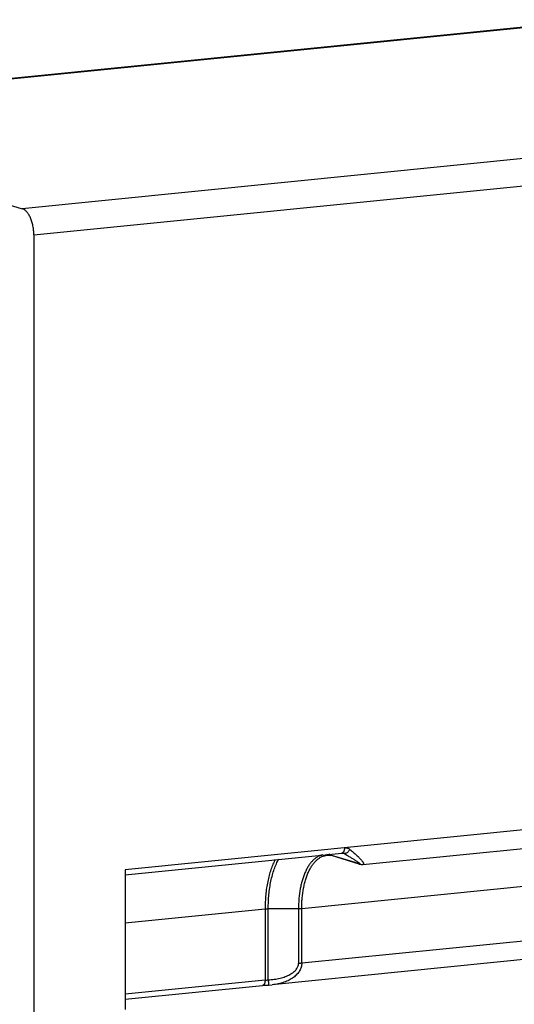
# Model space of a CAD drawing. Header units: millimetres. Extents: x 2798 to 3316, y 1544 to 1917.
# Tile 4 of 21: x 2835 to 2846, y 1563 to 1586. Entities that reach past the tile are written whole.
import ezdxf

# ---------------------------------------------------------------- set-up
doc = ezdxf.new("R2010")
doc.units = ezdxf.units.MM
doc.layers.add('_39061', color=7, linetype='Continuous')

msp = doc.modelspace()

# ---------------------------------------------------------------- linework, layer by layer
at = {"layer": '_39061', "color": 7, "linetype": 'Continuous'}
for p, q in [((2829.1458, 1584.01281), (2848.41487, 1585.94465)), ((2834.49097, 1584.55981), (2848.36, 1585.95026)), ((2825.29574, 1584.30255), (2834.74574, 1581.46029)), ((2856.17987, 1583.60919), (2834.74574, 1581.46029)), ((2835.02074, 1580.83594), (2856.45487, 1582.98484)), ((2835.02074, 1580.83594), (2835.02074, 1562.22307)), ((2856.45487, 1567.69077), (2837.1858, 1565.75893)), ((2842.83412, 1565.88274), (2856.23474, 1567.22623)), ((2841.38128, 1564.83642), (2854.76987, 1566.17871)), ((2837.1858, 1565.63826), (2842.33663, 1566.15466)), ((2842.06633, 1566.10134), (2842.02639, 1566.12356)), ((2842.72633, 1565.90283), (2842.06633, 1566.10134)), ((2842.08808, 1566.09214), (2842.06633, 1566.10134)), ((2842.74808, 1565.89363), (2842.08808, 1566.09214)), ((2842.34805, 1566.15451), (2842.38561, 1566.14322)), ((2842.36474, 1566.15215), (2842.36445, 1566.15224)), ((2842.38561, 1566.14322), (2842.36474, 1566.15215)), ((2837.1858, 1565.75893), (2837.1858, 1562.44013)), ((2842.72633, 1565.90283), (2842.74786, 1565.8937)), ((2842.74786, 1565.8937), (2842.75798, 1565.89079)), ((2842.75798, 1565.89079), (2842.79257, 1565.88359)), ((2842.79257, 1565.88359), (2842.83419, 1565.88277)), ((2837.1858, 1564.49601), (2840.51167, 1564.82945)), ((2840.51167, 1564.82945), (2840.51167, 1563.13558)), ((2840.58667, 1564.83293), (2841.30628, 1564.83293)), ((2840.58667, 1563.14106), (2840.58667, 1564.83293)), ((2841.30628, 1564.83293), (2841.30628, 1563.53299)), ((2854.76987, 1564.87876), (2841.38128, 1563.53648)), ((2841.38128, 1563.53648), (2841.38128, 1564.83642)), ((2854.54974, 1564.41422), (2840.67986, 1563.02368)), ((2840.51167, 1563.13558), (2837.1858, 1562.80214)), ((2837.1858, 1562.68146), (2840.45163, 1563.00888)), ((2840.59412, 1563.0173), (2840.6796, 1563.02373))]:
    msp.add_line(p, q, dxfattribs=at)
for points in [[(2842.33664, 1566.15466), (2842.3539, 1566.15443), (2842.36443, 1566.15222)], [(2840.45161, 1563.00888), (2840.49806, 1563.01247), (2840.56819, 1563.01604), (2840.59412, 1563.01729)]]:
    msp.add_lwpolyline(points, dxfattribs=at)
msp.add_arc((2841.99859, 1565.79547), 0.30987, 73.214646, 77.579915, dxfattribs=at)
for points, knots in [([(2835.02074, 1580.83594), (2835.02074, 1580.87172), (2835.01715, 1580.94339), (2835.00171, 1581.04884), (2834.98059, 1581.13379), (2834.95897, 1581.19792), (2834.94093, 1581.24272), (2834.92101, 1581.28441), (2834.89943, 1581.32262), (2834.87637, 1581.35698), (2834.85205, 1581.38715), (2834.82666, 1581.41289), (2834.79301, 1581.43987), (2834.76484, 1581.45455), (2834.74574, 1581.46029)], [0, 0, 0, 0, 0.14965141, 0.29951735, 0.44505076, 0.51499135, 0.58241027, 0.64688777, 0.70809382, 0.76575736, 0.81971599, 0.86995464, 0.9165825, 1, 1, 1, 1]), ([(2842.35118, 1566.15924), (2842.34887, 1566.15798), (2842.34415, 1566.15594), (2842.3391, 1566.15491), (2842.33663, 1566.15467)], [0, 0, 0, 0, 0.5140042, 1, 1, 1, 1]), ([(2842.39667, 1566.28135), (2842.39667, 1566.27489), (2842.39623, 1566.26188), (2842.39419, 1566.24253), (2842.39061, 1566.22371), (2842.38544, 1566.20609), (2842.37886, 1566.19028), (2842.37088, 1566.1769), (2842.36175, 1566.16641), (2842.35474, 1566.16118), (2842.35118, 1566.15924)], [0, 0, 0, 0, 0.14323595, 0.28790513, 0.43027346, 0.56679277, 0.69385821, 0.8085392, 0.91018984, 1, 1, 1, 1]), ([(2842.52518, 1566.24037), (2842.52102, 1566.23273), (2842.51181, 1566.21762), (2842.49577, 1566.19633), (2842.47757, 1566.17715), (2842.45812, 1566.16112), (2842.44105, 1566.15103), (2842.42764, 1566.14545), (2842.41554, 1566.1418), (2842.40135, 1566.14005), (2842.39042, 1566.14168), (2842.38561, 1566.14322)], [0, 0, 0, 0, 0.14380793, 0.29229013, 0.43989048, 0.58021336, 0.70780744, 0.766013, 0.82015849, 0.91643988, 1, 1, 1, 1]), ([(2842.39667, 1566.28135), (2842.4083, 1566.28251), (2842.43174, 1566.28229), (2842.46022, 1566.27594), (2842.48172, 1566.26763), (2842.50216, 1566.25733), (2842.51635, 1566.24756), (2842.52518, 1566.24037)], [0, 0, 0, 0, 0.25354552, 0.50402891, 0.62864034, 0.75290086, 1, 1, 1, 1]), ([(2842.52518, 1566.24037), (2842.5533, 1566.21707), (2842.59441, 1566.18239), (2842.64723, 1566.13605), (2842.68382, 1566.10287), (2842.71781, 1566.07069), (2842.74893, 1566.03972), (2842.77694, 1566.01033), (2842.79418, 1565.99096), (2842.80215, 1565.98154)], [0, 0, 0, 0, 0.28868232, 0.42510774, 0.55546858, 0.67907648, 0.7950813, 0.90247356, 1, 1, 1, 1]), ([(2840.75304, 1566.00308), (2840.73322, 1565.96531), (2840.69584, 1565.88561), (2840.64782, 1565.75866), (2840.60649, 1565.62172), (2840.57223, 1565.47591), (2840.54528, 1565.32239), (2840.5259, 1565.16241), (2840.51424, 1564.99737), (2840.51167, 1564.88576), (2840.51167, 1564.82945)], [0, 0, 0, 0, 0.10585263, 0.21814993, 0.3365299, 0.46053145, 0.58959904, 0.72311114, 0.86025231, 1, 1, 1, 1]), ([(2840.58667, 1564.83293), (2840.58667, 1564.88983), (2840.58932, 1565.00255), (2840.60135, 1565.16917), (2840.62134, 1565.33051), (2840.64912, 1565.48509), (2840.68442, 1565.63161), (2840.72699, 1565.76886), (2840.7764, 1565.89566), (2840.81489, 1565.975), (2840.83529, 1566.01249)], [0, 0, 0, 0, 0.14026197, 0.27782895, 0.41163421, 0.54083978, 0.66480004, 0.78294233, 0.89479474, 1, 1, 1, 1]), ([(2841.88271, 1566.11223), (2841.86216, 1566.10833), (2841.82103, 1566.09684), (2841.76178, 1566.06939), (2841.70478, 1566.03181), (2841.65044, 1565.98445), (2841.59904, 1565.9277), (2841.55094, 1565.86191), (2841.50641, 1565.78758), (2841.46573, 1565.70518), (2841.42919, 1565.61528), (2841.397, 1565.51849), (2841.36939, 1565.41547), (2841.33843, 1565.26831), (2841.31819, 1565.11424), (2841.30799, 1564.9554), (2841.30628, 1564.87397), (2841.30628, 1564.83293)], [0, 0, 0, 0, 0.04191548, 0.08512182, 0.13037035, 0.17825641, 0.22920386, 0.28350428, 0.34130422, 0.40264113, 0.46746683, 0.53562822, 0.60691868, 0.68109073, 0.83686203, 0.91775853, 1, 1, 1, 1]), ([(2841.38128, 1564.83642), (2841.38128, 1564.87823), (2841.38308, 1564.96113), (2841.3938, 1565.12266), (2841.41505, 1565.2791), (2841.44758, 1565.42809), (2841.47655, 1565.53196), (2841.5103, 1565.62915), (2841.54856, 1565.71894), (2841.59111, 1565.80068), (2841.63762, 1565.8738), (2841.6878, 1565.93776), (2841.74134, 1565.99208), (2841.79785, 1566.03636), (2841.85701, 1566.07019), (2841.91836, 1566.09324), (2841.96061, 1566.10126), (2841.98165, 1566.10336)], [0, 0, 0, 0, 0.08310396, 0.16478712, 0.32176697, 0.39632486, 0.46783055, 0.53602583, 0.60069714, 0.6617041, 0.71902314, 0.77272435, 0.82301976, 0.87027557, 0.91501799, 0.95797044, 1, 1, 1, 1]), ([(2842.06633, 1566.10134), (2842.05237, 1566.10554), (2842.02433, 1566.11246), (2841.99569, 1566.11635), (2841.98148, 1566.11748)], [0, 0, 0, 0, 0.50553051, 1, 1, 1, 1]), ([(2841.98165, 1566.10337), (2841.99523, 1566.10473), (2842.02337, 1566.10522), (2842.05121, 1566.10117), (2842.06524, 1566.09809)], [0, 0, 0, 0, 0.48716207, 1, 1, 1, 1]), ([(2842.38561, 1566.14322), (2842.41281, 1566.12784), (2842.46475, 1566.09814), (2842.53824, 1566.05496), (2842.60297, 1566.0157), (2842.64282, 1565.99054), (2842.66102, 1565.97869)], [0, 0, 0, 0, 0.29215571, 0.55940899, 0.79693322, 1, 1, 1, 1]), ([(2842.66102, 1565.97869), (2842.67135, 1565.97196), (2842.68612, 1565.96216), (2842.70471, 1565.9493), (2842.71659, 1565.9408), (2842.72703, 1565.93303), (2842.736, 1565.926), (2842.7435, 1565.91972), (2842.74951, 1565.91423), (2842.75353, 1565.91006), (2842.75593, 1565.9071), (2842.75723, 1565.90523), (2842.75815, 1565.90356), (2842.75869, 1565.90208), (2842.75885, 1565.90077), (2842.75858, 1565.89963), (2842.75785, 1565.89873), (2842.75674, 1565.89809), (2842.75528, 1565.89768), (2842.75345, 1565.89747), (2842.75126, 1565.89746), (2842.74757, 1565.89774), (2842.74463, 1565.89823), (2842.74256, 1565.89865)], [0, 0, 0, 0, 0.25664263, 0.36914201, 0.47062854, 0.56096608, 0.64008311, 0.70792815, 0.76447055, 0.80972476, 0.82817565, 0.84390922, 0.85703692, 0.86777339, 0.87653754, 0.88408029, 0.89152149, 0.90001249, 0.91035283, 0.92299009, 0.93816522, 0.95601288, 1, 1, 1, 1]), ([(2842.80215, 1565.98154), (2842.80747, 1565.97526), (2842.81734, 1565.96321), (2842.83041, 1565.94557), (2842.83934, 1565.93166), (2842.84481, 1565.92134), (2842.84788, 1565.91445), (2842.85004, 1565.90809), (2842.85125, 1565.9023), (2842.85143, 1565.89709), (2842.85047, 1565.89248), (2842.84824, 1565.88859), (2842.84466, 1565.88559), (2842.83984, 1565.88358), (2842.83618, 1565.88294), (2842.83417, 1565.88274)], [0, 0, 0, 0, 0.19945381, 0.37756903, 0.53202099, 0.59964255, 0.66056286, 0.71469393, 0.76216285, 0.80356224, 0.84025544, 0.87471373, 0.91046486, 0.95122542, 1, 1, 1, 1]), ([(2842.74256, 1565.89865), (2842.74007, 1565.89914), (2842.73463, 1565.90043), (2842.72925, 1565.90196), (2842.72633, 1565.90283)], [0, 0, 0, 0, 0.45464595, 1, 1, 1, 1]), ([(2840.51167, 1564.82945), (2840.5237, 1564.83065), (2840.54869, 1564.83238), (2840.57372, 1564.83293), (2840.58667, 1564.83293)], [0, 0, 0, 0, 0.48293977, 1, 1, 1, 1]), ([(2841.30628, 1564.83293), (2841.31923, 1564.83293), (2841.34427, 1564.83349), (2841.36925, 1564.83522), (2841.38128, 1564.83642)], [0, 0, 0, 0, 0.51706023, 1, 1, 1, 1]), ([(2840.58667, 1563.14106), (2840.63489, 1563.14346), (2840.70646, 1563.15035), (2840.79977, 1563.16619), (2840.86664, 1563.18098), (2840.93052, 1563.19867), (2840.9909, 1563.2191), (2841.04725, 1563.24213), (2841.09908, 1563.26762), (2841.14589, 1563.29545), (2841.18735, 1563.32532), (2841.22316, 1563.35693), (2841.253, 1563.39007), (2841.27653, 1563.42455), (2841.29357, 1563.46007), (2841.30394, 1563.49632), (2841.30628, 1563.52089), (2841.30628, 1563.53299)], [0, 0, 0, 0, 0.16382647, 0.2434824, 0.32104946, 0.39611336, 0.46828129, 0.53719192, 0.60253207, 0.66408128, 0.72177752, 0.77565098, 0.82585137, 0.87271462, 0.91682244, 0.9589388, 1, 1, 1, 1]), ([(2841.38129, 1563.53648), (2841.38129, 1563.52103), (2841.37911, 1563.48997), (2841.36938, 1563.44395), (2841.35332, 1563.39881), (2841.33105, 1563.35489), (2841.30268, 1563.31255), (2841.26848, 1563.27208), (2841.22877, 1563.23372), (2841.18382, 1563.19774), (2841.13388, 1563.1645), (2841.07933, 1563.13426), (2841.02064, 1563.10712), (2840.9363, 1563.07484), (2840.82315, 1563.04354), (2840.72927, 1563.02879), (2840.68111, 1563.02388)], [0, 0, 0, 0, 0.04909257, 0.0985869, 0.14903234, 0.20091785, 0.2546727, 0.3106254, 0.36898698, 0.42987476, 0.49334529, 0.55938719, 0.62788935, 0.69868033, 0.84618553, 1, 1, 1, 1]), ([(2841.38128, 1563.53648), (2841.36925, 1563.53527), (2841.34427, 1563.53354), (2841.31923, 1563.53299), (2841.30628, 1563.53299)], [0, 0, 0, 0, 0.48294093, 1, 1, 1, 1]), ([(2840.51167, 1563.13558), (2840.51167, 1563.12794), (2840.51106, 1563.11262), (2840.50822, 1563.09), (2840.50319, 1563.06842), (2840.4961, 1563.04896), (2840.48708, 1563.03254), (2840.47637, 1563.02003), (2840.46616, 1563.01293), (2840.4578, 1563.00985), (2840.45367, 1563.00909), (2840.45163, 1563.00889)], [0, 0, 0, 0, 0.15187465, 0.30468457, 0.45304933, 0.59168068, 0.71578355, 0.82362445, 0.91685996, 0.95930523, 1, 1, 1, 1]), ([(2840.51167, 1563.13557), (2840.51753, 1563.13616), (2840.52959, 1563.1371), (2840.55461, 1563.13859), (2840.57376, 1563.13977), (2840.58667, 1563.14106)], [0, 0, 0, 0, 0.23483948, 0.48247886, 1, 1, 1, 1]), ([(2840.58667, 1563.14106), (2840.58707, 1563.13319), (2840.58789, 1563.11755), (2840.58892, 1563.09816), (2840.58976, 1563.08307), (2840.59036, 1563.07241), (2840.59093, 1563.06239), (2840.59148, 1563.05317), (2840.59198, 1563.04487), (2840.59244, 1563.0376), (2840.5928, 1563.03221), (2840.59306, 1563.02845), (2840.59324, 1563.02607), (2840.5934, 1563.02397), (2840.59354, 1563.02218), (2840.59367, 1563.02068), (2840.59378, 1563.01947), (2840.59388, 1563.01855), (2840.59396, 1563.01794), (2840.59402, 1563.0176), (2840.59405, 1563.01744), (2840.59408, 1563.01735), (2840.5941, 1563.0173), (2840.59412, 1563.0173)], [0, 0, 0, 0, 0.19054208, 0.37901872, 0.46958807, 0.55613783, 0.6374664, 0.7123721, 0.77966758, 0.83855335, 0.88865355, 0.9102984, 0.92961408, 0.94655643, 0.9610824, 0.9731947, 0.98295792, 0.99044153, 0.99571629, 0.99754868, 0.99885837, 0.99966048, 1, 1, 1, 1])]:
    msp.add_open_spline(points, degree=3, knots=knots, dxfattribs=at)

doc.saveas('drawing.dxf')
